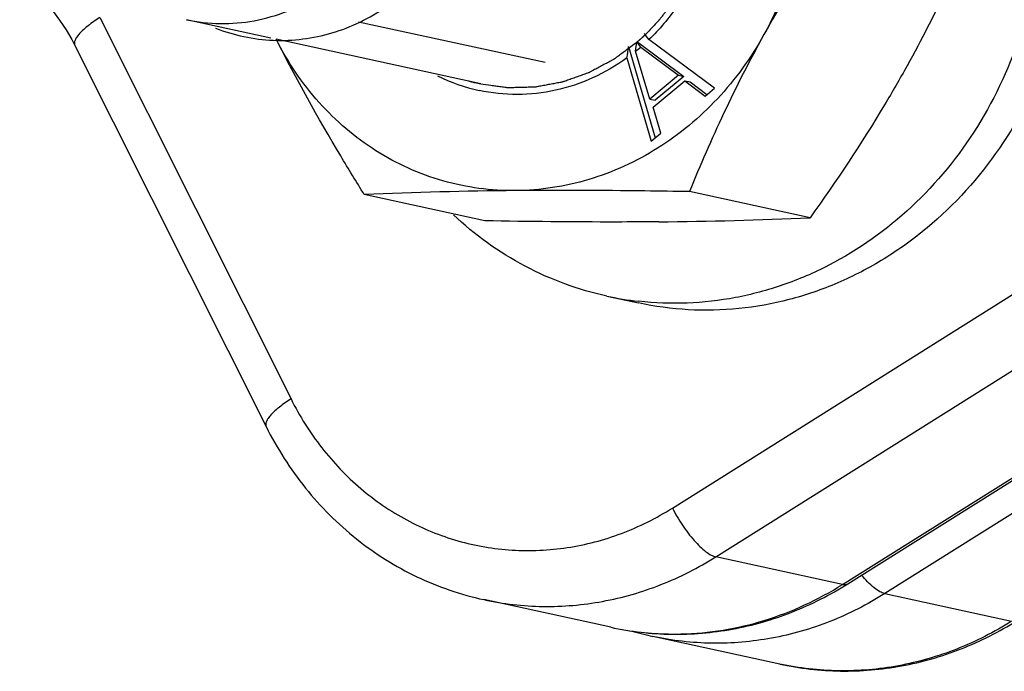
# Model space of a CAD drawing. Header units: millimetres. Extents: x 17 to 597, y 16 to 406.
# Tile 12 of 44: x 111 to 128, y 84 to 95. Entities that reach past the tile are written whole.
import ezdxf

# ---------------------------------------------------------------- set-up
doc = ezdxf.new("R2010")
doc.units = ezdxf.units.MM
doc.header["$LTSCALE"] = 32.67
doc.layers.get('0').update_dxf_attribs({"linetype": 'CONTINUOUS'})
for name, color, linetype in [('AXES', 7, 'CONTINUOUS'), ('CHAMFERS', 7, 'CONTINUOUS'), ('ROUNDS', 7, 'CONTINUOUS')]:
    doc.layers.add(name, color=color, linetype=linetype)

msp = doc.modelspace()

# ---------------------------------------------------------------- linework, layer by layer
at = {"color": 7, "linetype": 'Continuous'}
for p, q in [((115.664849, 94.719791), (114.190899, 95.040553)), ((119.334786, 93.921136), (115.756918, 94.699755)), ((122.078056, 94.649785), (122.880431, 94.048718)), ((123.420521, 93.843587), (122.271088, 94.692687)), ((121.916379, 94.570962), (122.382191, 92.977142)), ((122.289568, 93.65281), (122.039736, 94.489073)), ((122.12836, 94.563026), (122.788096, 94.068812)), ((121.887815, 94.37286), (122.312681, 92.919139)), ((122.788096, 94.068812), (122.289568, 93.65281)), ((122.343814, 93.509837), (122.897734, 93.972061)), ((122.880431, 94.048718), (122.381903, 93.632716)), ((122.788096, 94.068812), (122.880431, 94.048718)), ((122.897734, 93.972061), (122.990069, 93.951967)), ((122.897734, 93.972061), (123.254345, 93.70492)), ((122.990069, 93.951967), (123.285335, 93.73078)), ((123.254345, 93.70492), (123.420521, 93.843587)), ((122.289568, 93.65281), (122.381903, 93.632716)), ((122.478857, 93.057806), (122.343814, 93.509837)), ((122.312681, 92.919139), (122.478857, 93.057806)), ((119.403963, 91.524588), (117.297543, 91.982988)), ((125.087206, 91.576899), (122.980787, 92.0353)), ((121.534757, 90.2099), (122.088767, 90.089336)), ((124.558713, 83.777604), (122.342675, 84.25986))]:
    msp.add_line(p, q, dxfattribs=at)
at = {"color": 2, "linetype": 'Continuous'}
for p, q in [((117.198736, 95.005632), (120.457702, 94.296413)), ((122.068771, 94.651575), (122.06026, 94.644254))]:
    msp.add_line(p, q, dxfattribs=at)
at = {"color": 7, "linetype": 'Continuous'}
for centre, radius, start, end in [((53.215025, 103.626925), 69.428677, 352.43707505, 352.57386988), ((83.192945, 65.772223), 48.423929, 36.4810827, 36.6142157), ((69.775487, 55.563302), 65.474399, 36.70025953, 36.81751697), ((26.877447, 108.173584), 96.007447, 351.73530797, 351.85475518), ((119.75142, 97.321423), 3.641236, 308.9354811, 310.7518284), ((119.963708, 96.806212), 3.073862, 243.221335, 257.6566536), ((120.631867, 15.165818), 76.889502, 90.51464473, 92.4854192), ((121.744618, 168.709659), 77.205152, 270.51867385, 272.48139008), ((122.718306, 95.650105), 5.56746, 257.724142, 263.5431898)]:
    msp.add_arc(centre, radius, start, end, dxfattribs=at)
for points, knots in [([(114.69883, 94.892949), (115.017634, 94.767568), (115.70551, 94.622243), (116.754739, 94.757309), (117.722324, 95.22464), (118.384474, 95.848043), (118.796869, 96.450595), (119.124889, 97.114176), (119.355812, 98.021339), (119.324817, 99.134836), (119.095696, 99.841474), (118.933338, 100.165182)], [0, 0, 0, 0, 0.119438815, 0.239783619, 0.362455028, 0.488017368, 0.551932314, 0.616311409, 0.745354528, 0.873738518, 1, 1, 1, 1]), ([(128.396425, 100.215962), (128.665994, 99.678497), (129.062736, 98.512888), (129.191655, 96.665998), (128.857364, 94.830053), (128.083456, 93.1407), (126.926228, 91.722249), (125.699736, 90.848482), (124.624726, 90.386045), (123.790464, 90.162517), (122.940523, 90.065382), (122.372462, 90.08624), (122.092222, 90.11796)], [0, 0, 0, 0, 0.125638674, 0.253756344, 0.382946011, 0.511517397, 0.637942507, 0.761272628, 0.821872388, 0.881757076, 0.941069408, 1, 1, 1, 1]), ([(124.439543, 100.158799), (124.644281, 99.750594), (124.95127, 98.868903), (125.075995, 97.469747), (124.866464, 96.069151), (124.509587, 95.190181), (124.282294, 94.780567)], [0, 0, 0, 0, 0.24550156, 0.495687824, 0.748166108, 1, 1, 1, 1]), ([(128.950434, 100.095398), (129.231345, 99.535322), (129.638327, 98.316683), (129.74192, 96.388626), (129.343711, 94.48479), (128.475275, 92.758067), (127.405398, 91.571729), (126.396627, 90.844225), (125.584078, 90.420955), (124.728661, 90.126747), (123.84782, 89.967763), (122.960145, 89.947496), (122.375025, 90.027024), (122.08857, 90.089379)], [0, 0, 0, 0, 0.125962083, 0.254460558, 0.38393441, 0.512544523, 0.638697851, 0.700701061, 0.761848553, 0.822197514, 0.881874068, 0.941064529, 1, 1, 1, 1]), ([(125.979658, 97.439687), (125.827359, 97.226017), (125.225249, 96.363642), (124.665337, 95.470865), (124.282294, 94.780567)], [0, 0, 0, 0, 0.249459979, 1, 1, 1, 1]), ([(128.086078, 96.981286), (127.898872, 96.52034), (127.495787, 95.5902), (127.034781, 94.686934), (126.784571, 94.236019)], [0, 0, 0, 0, 0.491032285, 1, 1, 1, 1]), ([(123.148783, 95.962009), (123.045373, 95.723075), (122.793565, 95.267337), (122.45646, 94.870135), (122.271088, 94.692687)], [0, 0, 0, 0, 0.503615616, 1, 1, 1, 1]), ([(117.297543, 91.982988), (117.15854, 92.206853), (116.615696, 93.096026), (116.106375, 94.006372), (115.757428, 94.7021)], [0, 0, 0, 0, 0.252926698, 1, 1, 1, 1]), ([(119.941236, 92.052217), (119.514547, 92.04829), (118.653452, 92.163868), (117.462325, 92.70198), (116.455015, 93.562875), (115.957191, 94.303815), (115.757428, 94.7021)], [0, 0, 0, 0, 0.245894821, 0.492554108, 0.743232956, 1, 1, 1, 1]), ([(124.282294, 94.780567), (124.058142, 94.376613), (123.51656, 93.627261), (122.464427, 92.751619), (121.247898, 92.19144), (120.372574, 92.056188), (119.941236, 92.052217)], [0, 0, 0, 0, 0.258708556, 0.511713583, 0.758439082, 1, 1, 1, 1]), ([(124.282294, 94.780567), (124.032083, 94.329652), (123.571078, 93.426387), (123.167993, 92.496246), (122.980787, 92.0353)], [0, 0, 0, 0, 0.508967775, 1, 1, 1, 1]), ([(121.887815, 94.37286), (121.700051, 94.237009), (121.3003, 94.003409), (120.647627, 93.78424), (119.972452, 93.70841), (119.523986, 93.755902), (119.30661, 93.803405)], [0, 0, 0, 0, 0.255756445, 0.506951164, 0.754451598, 1, 1, 1, 1]), ([(126.784571, 94.236019), (126.657175, 94.006435), (126.130886, 93.095436), (125.545361, 92.219672), (125.087206, 91.576899)], [0, 0, 0, 0, 0.249605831, 1, 1, 1, 1]), ([(122.980787, 92.0353), (122.720895, 92.039688), (121.707799, 92.054673), (120.694489, 92.059151), (119.941236, 92.052217)], [0, 0, 0, 0, 0.256539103, 1, 1, 1, 1]), ([(121.53456, 90.209943), (121.039219, 90.317768), (120.067774, 90.673943), (119.228845, 91.27807), (118.85436, 91.629048)], [0, 0, 0, 0, 0.496908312, 1, 1, 1, 1]), ([(122.443513, 91.50767), (122.198812, 91.505418), (121.185594, 91.500577), (120.172359, 91.511613), (119.403963, 91.524588)], [0, 0, 0, 0, 0.241519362, 1, 1, 1, 1])]:
    msp.add_open_spline(points, degree=3, knots=knots, dxfattribs=at)
at = {"color": 2, "linetype": 'Continuous'}
for points, knots in [([(123.233235, 96.50449), (123.220026, 96.464255), (123.193628, 96.383776), (123.163838, 96.293276), (123.144112, 96.232887), (123.135695, 96.207806), (123.129422, 96.187552), (123.121467, 96.167991), (123.106762, 96.134081), (123.086167, 96.085469), (123.061265, 96.027214), (123.036456, 95.968915), (123.015631, 95.920412), (123.001329, 95.886312), (122.992729, 95.867056), (122.98252, 95.848666), (122.970309, 95.825382), (122.940546, 95.769746), (122.906016, 95.704747), (122.871306, 95.639806), (122.854105, 95.607302), (122.844038, 95.588777), (122.837155, 95.574747), (122.827723, 95.561237), (122.816036, 95.543043), (122.79517, 95.511287), (122.765576, 95.465881), (122.729978, 95.411397), (122.70031, 95.366034), (122.676625, 95.329647), (122.6617, 95.307127), (122.65004, 95.288601), (122.63736, 95.271937), (122.614697, 95.243641), (122.582572, 95.202763), (122.543902, 95.153912), (122.505308, 95.104981), (122.472992, 95.0643), (122.450662, 95.03566), (122.437449, 95.019546), (122.422528, 95.004378), (122.404461, 94.985095), (122.360619, 94.939081), (122.295059, 94.869948), (122.236701, 94.808542), (122.207532, 94.777834)], [0, 0, 0, 0, 0.0625, 0.125, 0.140625, 0.15625, 0.1640625, 0.171875, 0.1875, 0.21875, 0.25, 0.28125, 0.3125, 0.328125, 0.3359375, 0.34375, 0.359375, 0.375, 0.4375, 0.46875, 0.484375, 0.4921875, 0.5, 0.5078125, 0.515625, 0.53125, 0.5625, 0.59375, 0.625, 0.640625, 0.65625, 0.6640625, 0.671875, 0.6875, 0.71875, 0.75, 0.78125, 0.8125, 0.828125, 0.8359375, 0.84375, 0.859375, 0.875, 0.9375, 1, 1, 1, 1]), ([(122.06026, 94.644254), (122.010823, 94.607576), (121.936665, 94.552564), (121.837798, 94.4792), (121.775985, 94.433377), (121.726584, 94.396651), (121.695595, 94.373851), (121.674129, 94.357583), (121.661508, 94.34877), (121.647548, 94.341777), (121.630557, 94.332413), (121.603114, 94.31778), (121.568898, 94.299368), (121.514104, 94.269977), (121.445629, 94.233212), (121.377144, 94.196465), (121.322365, 94.167044), (121.288111, 94.148707), (121.260747, 94.13392), (121.243554, 94.124945), (121.230007, 94.117155), (121.215703, 94.111591), (121.190319, 94.102887), (121.15424, 94.089913), (121.110866, 94.074576), (121.067513, 94.059177), (121.009701, 94.038667), (120.951893, 94.018147), (120.894082, 93.99764), (120.850729, 93.982231), (120.814584, 93.969482), (120.789317, 93.960377), (120.774825, 93.955455), (120.764107, 93.950974), (120.752812, 93.949512), (120.737952, 93.946509), (120.711855, 93.941745), (120.674622, 93.934682), (120.629922, 93.926317), (120.570329, 93.915125), (120.510733, 93.903945), (120.451139, 93.892756), (120.406442, 93.884381), (120.361749, 93.87594), (120.324494, 93.869114), (120.298437, 93.863928), (120.283513, 93.861601), (120.268463, 93.86167), (120.249694, 93.860935), (120.219638, 93.860218), (120.182078, 93.859165), (120.121976, 93.857569), (120.04685, 93.85554), (119.971725, 93.853533), (119.911622, 93.851902), (119.874063, 93.850937), (119.844004, 93.850039), (119.825245, 93.849765), (119.810174, 93.848889), (119.795333, 93.85041), (119.769468, 93.854186), (119.732462, 93.858999), (119.673283, 93.867025), (119.599299, 93.876946), (119.480931, 93.892882), (119.392153, 93.90482), (119.332968, 93.912782)], [0, 0, 0, 0, 0.0625, 0.09375, 0.125, 0.140625, 0.15625, 0.1640625, 0.16796875, 0.171875, 0.1796875, 0.1875, 0.203125, 0.21875, 0.25, 0.28125, 0.296875, 0.3125, 0.3203125, 0.328125, 0.33203125, 0.3359375, 0.34375, 0.359375, 0.375, 0.390625, 0.40625, 0.4375, 0.453125, 0.46875, 0.484375, 0.4921875, 0.49609375, 0.5, 0.50390625, 0.5078125, 0.515625, 0.53125, 0.546875, 0.5625, 0.59375, 0.609375, 0.625, 0.640625, 0.65625, 0.6640625, 0.66796875, 0.671875, 0.6796875, 0.6875, 0.703125, 0.71875, 0.75, 0.78125, 0.796875, 0.8125, 0.8203125, 0.828125, 0.83203125, 0.8359375, 0.84375, 0.859375, 0.875, 0.90625, 0.9375, 1, 1, 1, 1]), ([(122.207532, 94.777834), (122.20533, 94.775737), (122.200947, 94.771561), (122.195364, 94.766247), (122.191649, 94.762701), (122.189226, 94.760405), (122.185678, 94.757089), (122.181626, 94.753291), (122.17661, 94.748595), (122.171596, 94.743898), (122.167541, 94.740104), (122.163998, 94.73678), (122.161552, 94.734517), (122.157764, 94.731037), (122.153319, 94.726937), (122.148659, 94.722656), (122.145927, 94.720112), (122.140248, 94.714991), (122.133694, 94.709052), (122.126926, 94.702931), (122.120899, 94.697471), (122.117741, 94.69462), (122.115696, 94.69281), (122.112761, 94.690194), (122.109385, 94.687192), (122.106031, 94.684205), (122.10304, 94.68155), (122.101107, 94.679817), (122.097491, 94.676653), (122.090382, 94.670449), (122.080637, 94.661937), (122.072716, 94.65502), (122.068771, 94.651575)], [0, 0, 0, 0, 0.0625, 0.125, 0.15625, 0.171875, 0.1875, 0.21875, 0.25, 0.28125, 0.3125, 0.328125, 0.34375, 0.375, 0.4375, 0.46875, 0.5, 0.53125, 0.5625, 0.625, 0.65625, 0.671875, 0.6875, 0.71875, 0.75, 0.78125, 0.8125, 0.828125, 0.84375, 0.875, 0.9375, 1, 1, 1, 1]), ([(119.332968, 93.912782), (119.316274, 93.916516), (119.282907, 93.924036), (119.241314, 93.934139), (119.208265, 93.942762), (119.187457, 93.948367), (119.173292, 93.952221), (119.164594, 93.95462), (119.153627, 93.95779), (119.140701, 93.961486), (119.130122, 93.964523), (119.124862, 93.966032)], [0, 0, 0, 0, 0.25, 0.5, 0.625, 0.75, 0.8125, 0.84375, 0.875, 0.9375, 1, 1, 1, 1])]:
    msp.add_open_spline(points, degree=3, knots=knots, dxfattribs=at)
at = {"layer": 'AXES', "color": 7, "linetype": 'Continuous'}
msp.add_line((121.603995, 84.420612), (119.387956, 84.902868), dxfattribs=at)
at = {"layer": 'CHAMFERS', "color": 7, "linetype": 'Continuous'}
msp.add_open_spline([(114.190902, 95.040568), (114.576009, 94.956755), (115.398351, 94.94597), (116.158753, 95.252243), (116.500741, 95.467182)], degree=3, knots=[0, 0, 0, 0, 0.493858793, 1, 1, 1, 1], dxfattribs=at)
at = {"layer": 'ROUNDS', "color": 9, "linetype": 'Continuous'}
for p, q in [((122.683007, 86.504128), (146.920579, 101.737411)), ((123.439802, 85.651246), (147.677374, 100.88453)), ((125.655841, 85.16899), (149.893413, 100.402274)), ((150.632093, 100.241522), (126.394521, 85.008238)), ((112.674194, 95.076095), (116.017215, 88.410812)), ((125.655841, 85.16899), (123.439802, 85.651246)), ((126.394521, 85.008238), (128.610559, 84.525982))]:
    msp.add_line(p, q, dxfattribs=at)
at = {"layer": 'ROUNDS', "color": 7, "linetype": 'Continuous'}
for p, q in [((125.7473, 85.179498), (149.984872, 100.412782)), ((112.239051, 94.592225), (115.582072, 87.926942))]:
    msp.add_line(p, q, dxfattribs=at)
msp.add_lwpolyline([(111.275667, 95.741255), (111.334717, 95.705075), (111.449032, 95.61938), (111.580123, 95.500558), (111.714979, 95.358464), (111.846819, 95.200862), (111.971349, 95.034005), (112.085515, 94.862877), (112.186266, 94.692374), (112.239062, 94.592204)], dxfattribs=at)
at = {"layer": 'ROUNDS', "color": 9, "linetype": 'Continuous'}
for centre, radius, start, end in [((122.708765, 89.498352), 5.196529, 257.7253835, 263.6935458), ((122.711375, 89.527074), 5.225364, 263.6996931, 268.8952723), ((122.711923, 89.550924), 5.24922, 268.8943173, 271.3066284)]:
    msp.add_arc(centre, radius, start, end, dxfattribs=at)
at = {"layer": 'ROUNDS', "color": 7, "linetype": 'Continuous'}
msp.add_arc((123.480807, 89.488782), 5.351353, 253.6484846, 257.7204681, dxfattribs=at)
at = {"layer": 'ROUNDS', "color": 9, "linetype": 'Continuous'}
for points, knots in [([(112.674194, 95.076095), (112.604268, 95.032146), (112.480936, 94.94666), (112.347945, 94.830274), (112.275181, 94.740356), (112.236175, 94.675659), (112.225955, 94.61834), (112.239051, 94.592225)], [0, 0, 0, 0, 0.364530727, 0.661123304, 0.77744378, 0.871055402, 1, 1, 1, 1]), ([(116.017215, 88.410812), (115.947288, 88.366864), (115.823956, 88.281377), (115.690966, 88.164991), (115.618202, 88.075073), (115.579196, 88.010376), (115.568976, 87.953057), (115.582072, 87.926942)], [0, 0, 0, 0, 0.364530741, 0.66112333, 0.77744381, 0.87105543, 1, 1, 1, 1]), ([(116.017215, 88.410812), (116.167697, 88.110782), (116.523918, 87.54314), (117.21111, 86.82214), (118.020993, 86.266504), (118.922132, 85.899058), (119.879121, 85.734499), (120.854194, 85.779373), (121.808611, 86.031041), (122.402005, 86.327518), (122.683007, 86.504128)], [0, 0, 0, 0, 0.128556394, 0.254731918, 0.378941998, 0.501911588, 0.62458308, 0.747950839, 0.872883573, 1, 1, 1, 1]), ([(122.683007, 86.504128), (122.735241, 86.399984), (122.851677, 86.201724), (123.04707, 85.944229), (123.219996, 85.771374), (123.351677, 85.68284), (123.412068, 85.657282), (123.439802, 85.651246)], [0, 0, 0, 0, 0.300692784, 0.591385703, 0.833175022, 0.926744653, 1, 1, 1, 1]), ([(119.387957, 84.902872), (119.726255, 84.829254), (120.421999, 84.7496), (121.472482, 84.839856), (122.497382, 85.13547), (123.136058, 85.460343), (123.439802, 85.651246)], [0, 0, 0, 0, 0.246150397, 0.493986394, 0.7449353, 1, 1, 1, 1]), ([(125.655841, 85.16899), (125.664535, 85.167098), (125.695101, 85.162234), (125.728504, 85.167681), (125.7473, 85.179497)], [0, 0, 0, 0, 0.286101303, 1, 1, 1, 1]), ([(126.394521, 85.008238), (126.364352, 85.014803), (126.298435, 85.043815), (126.155081, 85.14421), (126.054726, 85.249335), (125.987608, 85.328561)], [0, 0, 0, 0, 0.176727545, 0.405646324, 1, 1, 1, 1]), ([(126.394521, 85.008238), (126.090777, 84.817335), (125.452101, 84.492462), (124.4272, 84.196847), (123.376717, 84.106592), (122.680974, 84.186245), (122.342676, 84.259864)], [0, 0, 0, 0, 0.2550647, 0.506013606, 0.753849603, 1, 1, 1, 1]), ([(122.831621, 84.303069), (123.323127, 84.314274), (124.317783, 84.47796), (125.230782, 84.901841), (125.655841, 85.16899)], [0, 0, 0, 0, 0.494764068, 1, 1, 1, 1]), ([(128.610559, 84.525982), (128.306815, 84.335079), (127.668139, 84.010206), (126.643239, 83.714591), (125.592755, 83.624336), (124.897012, 83.703989), (124.558714, 83.777608)], [0, 0, 0, 0, 0.2550647, 0.506013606, 0.753849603, 1, 1, 1, 1])]:
    msp.add_open_spline(points, degree=3, knots=knots, dxfattribs=at)
at = {"layer": 'ROUNDS', "color": 7, "linetype": 'Continuous'}
for points, knots in [([(115.582072, 87.926942), (115.772805, 87.54666), (116.231593, 86.828218), (117.129628, 85.930456), (118.194177, 85.261651), (118.985011, 84.990557), (119.387956, 84.902868)], [0, 0, 0, 0, 0.25441386, 0.505284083, 0.753394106, 1, 1, 1, 1]), ([(121.603995, 84.420612), (121.951552, 84.344976), (122.665464, 84.263004), (123.741678, 84.35449), (124.788012, 84.655115), (125.438715, 84.985552), (125.7473, 85.179498)], [0, 0, 0, 0, 0.24737891, 0.49588485, 0.746514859, 1, 1, 1, 1]), ([(124.558713, 83.777604), (124.90627, 83.701968), (125.620182, 83.619996), (126.696396, 83.711482), (127.74273, 84.012107), (128.393433, 84.342544), (128.702018, 84.53649)], [0, 0, 0, 0, 0.24737891, 0.49588485, 0.746514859, 1, 1, 1, 1])]:
    msp.add_open_spline(points, degree=3, knots=knots, dxfattribs=at)

doc.saveas('drawing.dxf')
